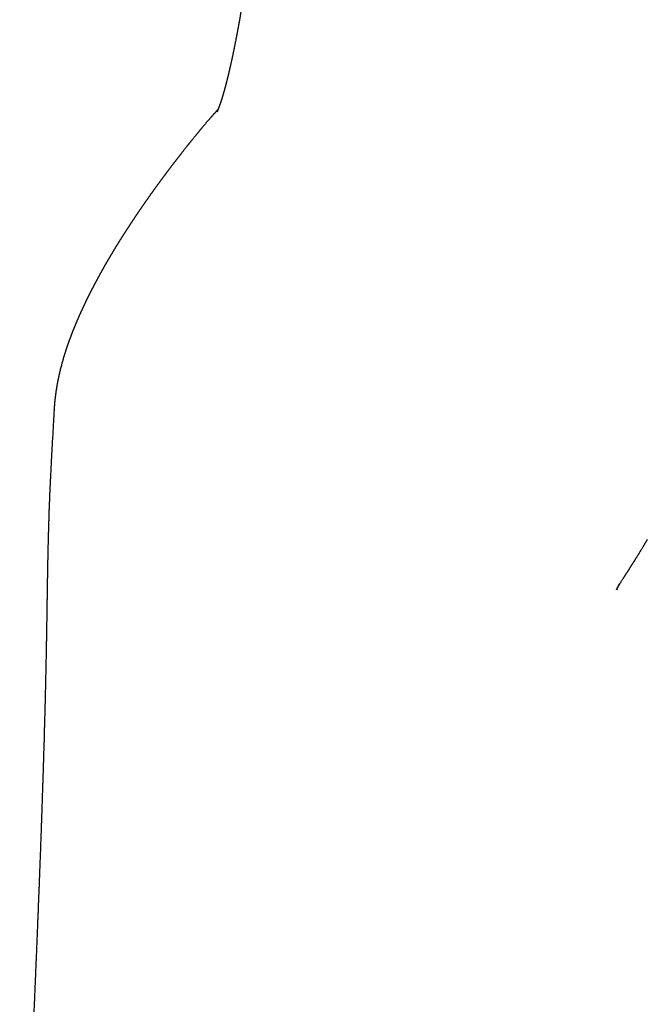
# Model space of a CAD drawing. Header units: millimetres. Extents: x 8 to 599, y 12 to 472.
# Tile 37 of 46: x 289 to 298, y 444 to 458. Entities that reach past the tile are written whole.
import ezdxf

# ---------------------------------------------------------------- set-up
doc = ezdxf.new("R2010")
doc.units = ezdxf.units.MM

msp = doc.modelspace()

# ---------------------------------------------------------------- linework, layer by layer
at = {"color": 7, "linetype": 'Continuous', "lineweight": 30}
for p, q in [((289.457, 452.145), (289.457, 452.146)), ((297.874, 450.307), (297.869, 450.299)), ((297.444, 449.609), (297.438, 449.596))]:
    msp.add_line(p, q, dxfattribs=at)
for points, knots in [([(292.754, 462.506), (292.747, 462.455), (292.734, 462.355), (292.714, 462.207), (292.695, 462.063), (292.677, 461.923), (292.659, 461.788), (292.642, 461.657), (292.625, 461.531), (292.609, 461.408), (292.594, 461.289), (292.579, 461.172), (292.564, 461.058), (292.55, 460.948), (292.536, 460.842), (292.523, 460.741), (292.51, 460.643), (292.498, 460.55), (292.487, 460.46), (292.476, 460.376), (292.465, 460.295), (292.456, 460.219), (292.446, 460.147), (292.438, 460.08), (292.429, 460.017), (292.422, 459.959), (292.415, 459.903), (292.408, 459.852), (292.402, 459.804), (292.396, 459.76), (292.39, 459.719), (292.385, 459.68), (292.38, 459.642), (292.375, 459.607), (292.371, 459.573), (292.367, 459.54), (292.362, 459.509), (292.359, 459.481), (292.355, 459.456), (292.352, 459.435), (292.35, 459.415), (292.347, 459.393), (292.344, 459.369), (292.34, 459.342), (292.336, 459.312), (292.331, 459.278), (292.326, 459.241), (292.321, 459.201), (292.315, 459.159), (292.309, 459.118), (292.303, 459.076), (292.297, 459.034), (292.292, 458.992), (292.286, 458.953), (292.28, 458.913), (292.275, 458.874), (292.269, 458.834), (292.264, 458.796), (292.259, 458.764), (292.255, 458.735), (292.251, 458.708), (292.247, 458.679), (292.241, 458.644), (292.235, 458.603), (292.229, 458.557), (292.221, 458.509), (292.214, 458.46), (292.206, 458.409), (292.198, 458.357), (292.192, 458.315), (292.187, 458.283), (292.184, 458.264), (292.181, 458.246), (292.179, 458.231), (292.177, 458.217), (292.175, 458.206), (292.173, 458.196), (292.172, 458.187), (292.17, 458.177), (292.168, 458.165), (292.166, 458.152), (292.164, 458.136), (292.161, 458.118), (292.158, 458.099), (292.155, 458.079), (292.151, 458.059), (292.148, 458.04), (292.145, 458.021), (292.142, 458.004), (292.14, 457.987), (292.137, 457.971), (292.134, 457.955), (292.132, 457.941), (292.13, 457.927), (292.128, 457.916), (292.126, 457.906), (292.125, 457.897), (292.123, 457.889), (292.122, 457.881), (292.12, 457.871), (292.119, 457.861), (292.116, 457.848), (292.114, 457.833), (292.111, 457.815), (292.108, 457.796), (292.104, 457.778), (292.101, 457.759), (292.098, 457.741), (292.095, 457.723), (292.092, 457.705), (292.089, 457.688), (292.086, 457.672), (292.084, 457.66), (292.082, 457.65), (292.08, 457.642), (292.079, 457.634), (292.077, 457.626), (292.075, 457.615), (292.073, 457.6), (292.07, 457.584), (292.067, 457.566), (292.063, 457.547), (292.059, 457.527), (292.055, 457.506), (292.051, 457.484), (292.047, 457.462), (292.043, 457.441), (292.039, 457.418), (292.034, 457.392), (292.028, 457.363), (292.023, 457.337), (292.018, 457.312), (292.014, 457.291), (292.01, 457.273), (292.007, 457.259), (292.004, 457.244), (292.001, 457.23), (291.998, 457.215), (291.995, 457.198), (291.991, 457.181), (291.987, 457.163), (291.983, 457.145), (291.98, 457.129), (291.977, 457.115), (291.974, 457.101), (291.971, 457.088), (291.968, 457.074), (291.965, 457.059), (291.961, 457.043), (291.958, 457.028), (291.954, 457.013), (291.951, 457), (291.948, 456.987), (291.946, 456.976), (291.943, 456.965), (291.941, 456.955), (291.939, 456.945), (291.936, 456.936), (291.934, 456.927), (291.932, 456.918), (291.93, 456.909), (291.928, 456.9), (291.926, 456.891), (291.924, 456.884), (291.922, 456.877), (291.921, 456.871), (291.919, 456.864), (291.917, 456.857), (291.916, 456.85), (291.914, 456.842), (291.912, 456.834), (291.91, 456.827), (291.908, 456.82), (291.907, 456.814), (291.905, 456.809), (291.904, 456.804), (291.903, 456.799), (291.901, 456.792), (291.899, 456.784), (291.897, 456.776), (291.895, 456.767), (291.892, 456.759), (291.89, 456.752), (291.889, 456.746), (291.888, 456.741), (291.886, 456.736), (291.885, 456.731), (291.883, 456.726), (291.882, 456.72), (291.88, 456.713), (291.878, 456.707), (291.877, 456.701), (291.875, 456.696), (291.874, 456.691), (291.873, 456.686), (291.871, 456.682), (291.87, 456.678), (291.869, 456.673), (291.867, 456.668), (291.866, 456.662), (291.864, 456.655), (291.862, 456.648), (291.86, 456.642), (291.859, 456.637), (291.857, 456.631), (291.856, 456.626), (291.854, 456.621), (291.852, 456.615), (291.85, 456.609), (291.848, 456.602), (291.847, 456.597), (291.845, 456.592), (291.844, 456.588), (291.843, 456.584), (291.842, 456.581), (291.841, 456.578), (291.84, 456.574), (291.839, 456.57), (291.837, 456.566), (291.836, 456.561), (291.835, 456.558), (291.834, 456.554), (291.832, 456.55), (291.831, 456.546), (291.83, 456.541), (291.828, 456.536), (291.826, 456.53), (291.824, 456.524), (291.822, 456.518), (291.82, 456.513), (291.819, 456.509), (291.818, 456.506), (291.817, 456.503), (291.816, 456.5), (291.815, 456.496), (291.813, 456.491), (291.811, 456.486), (291.809, 456.48), (291.807, 456.474), (291.805, 456.467), (291.802, 456.461), (291.8, 456.455), (291.798, 456.45), (291.797, 456.445), (291.795, 456.441), (291.794, 456.438), (291.793, 456.435), (291.792, 456.432), (291.79, 456.429), (291.789, 456.425), (291.787, 456.421), (291.785, 456.416), (291.784, 456.412), (291.782, 456.409), (291.781, 456.405), (291.779, 456.402), (291.778, 456.399), (291.777, 456.396), (291.776, 456.394), (291.775, 456.392), (291.774, 456.39), (291.773, 456.387), (291.772, 456.385), (291.772, 456.384), (291.771, 456.382), (291.77, 456.38), (291.769, 456.379), (291.769, 456.378), (291.768, 456.376), (291.768, 456.376), (291.768, 456.376), (291.768, 456.376)], [0, 0, 0, 0, 0.013738, 0.027122, 0.04015, 0.052824, 0.065143, 0.076897, 0.088308, 0.099376, 0.110102, 0.120693, 0.130926, 0.1408, 0.150314, 0.159467, 0.168261, 0.176696, 0.184754, 0.192455, 0.199799, 0.206787, 0.213419, 0.219585, 0.225409, 0.230889, 0.236026, 0.240915, 0.245447, 0.249625, 0.253563, 0.257326, 0.260916, 0.264332, 0.267737, 0.270949, 0.273969, 0.276798, 0.279442, 0.281265, 0.283278, 0.285482, 0.287881, 0.290596, 0.293679, 0.29713, 0.300949, 0.305136, 0.309643, 0.31406, 0.318297, 0.323059, 0.32757, 0.33183, 0.33584, 0.340592, 0.345053, 0.349246, 0.35317, 0.356103, 0.359204, 0.362538, 0.366106, 0.371459, 0.37701, 0.382759, 0.388739, 0.395015, 0.401573, 0.408427, 0.411172, 0.413707, 0.415984, 0.418003, 0.419797, 0.421322, 0.422577, 0.423644, 0.424933, 0.426504, 0.428357, 0.430492, 0.432907, 0.435605, 0.438416, 0.441181, 0.443898, 0.446568, 0.448975, 0.451343, 0.453671, 0.455959, 0.458169, 0.460156, 0.461833, 0.463295, 0.464543, 0.465653, 0.46691, 0.468341, 0.469945, 0.471723, 0.474204, 0.476959, 0.479908, 0.482851, 0.48578, 0.488695, 0.491596, 0.494482, 0.497355, 0.500106, 0.501993, 0.503631, 0.505019, 0.506161, 0.507275, 0.509428, 0.511886, 0.514648, 0.517713, 0.521078, 0.524737, 0.528457, 0.53244, 0.53665, 0.540606, 0.544154, 0.549892, 0.55541, 0.560687, 0.565704, 0.570571, 0.573603, 0.576627, 0.579644, 0.582661, 0.585903, 0.589474, 0.593372, 0.597599, 0.601559, 0.605236, 0.608589, 0.611633, 0.61477, 0.618168, 0.621827, 0.62574, 0.629668, 0.633375, 0.636862, 0.640134, 0.643163, 0.646011, 0.648684, 0.651421, 0.653747, 0.656193, 0.658761, 0.661449, 0.66407, 0.666443, 0.668618, 0.670593, 0.672483, 0.674285, 0.676284, 0.678481, 0.680876, 0.68339, 0.685732, 0.687758, 0.689609, 0.691284, 0.692793, 0.694374, 0.696647, 0.699205, 0.702051, 0.705059, 0.707815, 0.710284, 0.712467, 0.714031, 0.715659, 0.717475, 0.719479, 0.72167, 0.724004, 0.726392, 0.728603, 0.730632, 0.732517, 0.734214, 0.735764, 0.737448, 0.739321, 0.741383, 0.743633, 0.746479, 0.749244, 0.751807, 0.754169, 0.756329, 0.758439, 0.76076, 0.763426, 0.76643, 0.769374, 0.772014, 0.774149, 0.776033, 0.777664, 0.779237, 0.780919, 0.782711, 0.784613, 0.786832, 0.789056, 0.791055, 0.792824, 0.794374, 0.796791, 0.799552, 0.802656, 0.806015, 0.809502, 0.813116, 0.81573, 0.818148, 0.820338, 0.822301, 0.824237, 0.826284, 0.829724, 0.833437, 0.837384, 0.84184, 0.846529, 0.851396, 0.856219, 0.860977, 0.864786, 0.868284, 0.87147, 0.874342, 0.877034, 0.879783, 0.884227, 0.888846, 0.893729, 0.898705, 0.903713, 0.908703, 0.913485, 0.918014, 0.922363, 0.926673, 0.930986, 0.935507, 0.940362, 0.945459, 0.950794, 0.956287, 0.961742, 0.967151, 0.972517, 0.985765, 0.998812, 1, 1, 1, 1]), ([(291.783, 456.409), (291.782, 456.409), (291.781, 456.408), (291.779, 456.405), (291.776, 456.403), (291.774, 456.4), (291.771, 456.397), (291.768, 456.394), (291.765, 456.391), (291.762, 456.387), (291.758, 456.383), (291.754, 456.379), (291.749, 456.374), (291.745, 456.368), (291.739, 456.362), (291.734, 456.356), (291.728, 456.351), (291.723, 456.345), (291.718, 456.34), (291.714, 456.335), (291.71, 456.331), (291.707, 456.327), (291.704, 456.324), (291.701, 456.321), (291.697, 456.316), (291.692, 456.311), (291.685, 456.303), (291.679, 456.296), (291.671, 456.287), (291.664, 456.279), (291.656, 456.269), (291.647, 456.26), (291.639, 456.25), (291.63, 456.24), (291.621, 456.229), (291.612, 456.219), (291.603, 456.208), (291.594, 456.197), (291.584, 456.186), (291.576, 456.176), (291.567, 456.166), (291.56, 456.157), (291.554, 456.15), (291.549, 456.143), (291.544, 456.137), (291.538, 456.13), (291.533, 456.123), (291.527, 456.117), (291.521, 456.109), (291.515, 456.102), (291.509, 456.094), (291.502, 456.086), (291.494, 456.076), (291.486, 456.067), (291.478, 456.057), (291.47, 456.047), (291.461, 456.036), (291.451, 456.024), (291.44, 456.01), (291.429, 455.997), (291.42, 455.985), (291.412, 455.975), (291.406, 455.967), (291.399, 455.96), (291.393, 455.952), (291.388, 455.946), (291.383, 455.94), (291.379, 455.934), (291.375, 455.929), (291.371, 455.924), (291.367, 455.919), (291.363, 455.915), (291.359, 455.909), (291.353, 455.903), (291.348, 455.896), (291.342, 455.888), (291.335, 455.879), (291.326, 455.869), (291.317, 455.857), (291.308, 455.846), (291.299, 455.835), (291.292, 455.825), (291.285, 455.816), (291.278, 455.808), (291.272, 455.799), (291.265, 455.791), (291.258, 455.782), (291.251, 455.772), (291.243, 455.763), (291.236, 455.754), (291.229, 455.744), (291.221, 455.735), (291.214, 455.725), (291.206, 455.716), (291.2, 455.707), (291.194, 455.699), (291.188, 455.692), (291.183, 455.685), (291.178, 455.679), (291.173, 455.672), (291.168, 455.666), (291.164, 455.661), (291.16, 455.655), (291.155, 455.649), (291.15, 455.643), (291.145, 455.637), (291.14, 455.629), (291.134, 455.622), (291.128, 455.614), (291.122, 455.606), (291.117, 455.599), (291.112, 455.593), (291.107, 455.586), (291.101, 455.579), (291.096, 455.571), (291.09, 455.564), (291.084, 455.556), (291.078, 455.548), (291.072, 455.54), (291.066, 455.532), (291.06, 455.524), (291.054, 455.516), (291.049, 455.51), (291.045, 455.504), (291.041, 455.499), (291.038, 455.494), (291.034, 455.489), (291.031, 455.485), (291.027, 455.48), (291.024, 455.475), (291.02, 455.47), (291.015, 455.464), (291.011, 455.458), (291.006, 455.451), (291.001, 455.445), (290.996, 455.437), (290.99, 455.43), (290.984, 455.422), (290.978, 455.414), (290.973, 455.406), (290.967, 455.399), (290.962, 455.392), (290.957, 455.386), (290.953, 455.379), (290.948, 455.373), (290.944, 455.367), (290.94, 455.362), (290.936, 455.356), (290.932, 455.351), (290.928, 455.346), (290.925, 455.341), (290.922, 455.337), (290.918, 455.333), (290.915, 455.328), (290.913, 455.324), (290.909, 455.32), (290.906, 455.315), (290.902, 455.31), (290.897, 455.304), (290.893, 455.298), (290.889, 455.292), (290.885, 455.287), (290.881, 455.281), (290.876, 455.275), (290.871, 455.268), (290.866, 455.26), (290.861, 455.253), (290.856, 455.246), (290.851, 455.24), (290.847, 455.234), (290.844, 455.229), (290.84, 455.225), (290.837, 455.22), (290.833, 455.214), (290.829, 455.209), (290.825, 455.203), (290.819, 455.195), (290.813, 455.186), (290.807, 455.177), (290.801, 455.169), (290.796, 455.161), (290.791, 455.154), (290.786, 455.147), (290.781, 455.14), (290.776, 455.133), (290.771, 455.126), (290.766, 455.12), (290.762, 455.114), (290.758, 455.108), (290.754, 455.102), (290.75, 455.096), (290.747, 455.091), (290.743, 455.087), (290.74, 455.082), (290.738, 455.078), (290.735, 455.075), (290.733, 455.071), (290.73, 455.068), (290.728, 455.064), (290.725, 455.061), (290.723, 455.057), (290.72, 455.053), (290.717, 455.048), (290.714, 455.043), (290.71, 455.038), (290.706, 455.033), (290.702, 455.027), (290.698, 455.021), (290.694, 455.014), (290.689, 455.008), (290.684, 455), (290.679, 454.992), (290.673, 454.984), (290.668, 454.977), (290.662, 454.969), (290.657, 454.96), (290.651, 454.952), (290.646, 454.944), (290.641, 454.937), (290.636, 454.929), (290.632, 454.923), (290.628, 454.918), (290.625, 454.913), (290.622, 454.909), (290.619, 454.904), (290.616, 454.899), (290.612, 454.894), (290.608, 454.888), (290.604, 454.882), (290.6, 454.876), (290.595, 454.869), (290.591, 454.863), (290.587, 454.856), (290.582, 454.849), (290.578, 454.843), (290.573, 454.836), (290.568, 454.829), (290.564, 454.822), (290.56, 454.816), (290.556, 454.809), (290.551, 454.803), (290.548, 454.797), (290.544, 454.792), (290.541, 454.788), (290.539, 454.784), (290.536, 454.78), (290.534, 454.776), (290.531, 454.772), (290.528, 454.767), (290.524, 454.762), (290.521, 454.756), (290.517, 454.75), (290.513, 454.745), (290.509, 454.739), (290.506, 454.734), (290.502, 454.728), (290.498, 454.722), (290.494, 454.716), (290.49, 454.71), (290.486, 454.703), (290.481, 454.696), (290.476, 454.688), (290.472, 454.681), (290.467, 454.674), (290.463, 454.668), (290.459, 454.662), (290.456, 454.656), (290.453, 454.651), (290.45, 454.648), (290.448, 454.644), (290.446, 454.641), (290.444, 454.637), (290.441, 454.633), (290.438, 454.628), (290.434, 454.622), (290.43, 454.616), (290.426, 454.61), (290.422, 454.604), (290.419, 454.598), (290.415, 454.592), (290.411, 454.586), (290.407, 454.58), (290.404, 454.574), (290.4, 454.568), (290.396, 454.562), (290.392, 454.556), (290.388, 454.55), (290.385, 454.545), (290.382, 454.54), (290.379, 454.535), (290.377, 454.531), (290.374, 454.528), (290.372, 454.524), (290.37, 454.521), (290.368, 454.517), (290.364, 454.511), (290.36, 454.504), (290.355, 454.496), (290.35, 454.487), (290.345, 454.48), (290.341, 454.474), (290.338, 454.469), (290.335, 454.464), (290.332, 454.459), (290.328, 454.453), (290.325, 454.447), (290.321, 454.441), (290.317, 454.435), (290.313, 454.428), (290.309, 454.421), (290.305, 454.414), (290.3, 454.407), (290.296, 454.4), (290.292, 454.394), (290.288, 454.386), (290.284, 454.379), (290.279, 454.372), (290.274, 454.364), (290.27, 454.356), (290.265, 454.349), (290.261, 454.342), (290.257, 454.335), (290.254, 454.329), (290.25, 454.324), (290.248, 454.319), (290.245, 454.314), (290.242, 454.31), (290.24, 454.306), (290.237, 454.3), (290.232, 454.293), (290.228, 454.285), (290.224, 454.279), (290.221, 454.273), (290.217, 454.267), (290.214, 454.262), (290.211, 454.256), (290.208, 454.251), (290.204, 454.245), (290.201, 454.24), (290.198, 454.234), (290.194, 454.228), (290.19, 454.221), (290.187, 454.214), (290.183, 454.208), (290.179, 454.201), (290.175, 454.195), (290.172, 454.189), (290.169, 454.183), (290.165, 454.177), (290.162, 454.171), (290.158, 454.164), (290.154, 454.158), (290.151, 454.152), (290.148, 454.146), (290.144, 454.14), (290.141, 454.134), (290.137, 454.127), (290.133, 454.12), (290.13, 454.114), (290.127, 454.108), (290.123, 454.103), (290.121, 454.098), (290.118, 454.092), (290.115, 454.088), (290.112, 454.083), (290.11, 454.079), (290.108, 454.075), (290.106, 454.071), (290.104, 454.068), (290.102, 454.064), (290.1, 454.06), (290.098, 454.056), (290.095, 454.052), (290.093, 454.047), (290.09, 454.042), (290.087, 454.036), (290.083, 454.03), (290.08, 454.024), (290.077, 454.018), (290.073, 454.011), (290.07, 454.006), (290.067, 454), (290.064, 453.995), (290.062, 453.99), (290.059, 453.986), (290.057, 453.981), (290.055, 453.977), (290.053, 453.973), (290.05, 453.969), (290.047, 453.963), (290.044, 453.957), (290.041, 453.951), (290.038, 453.945), (290.035, 453.94), (290.032, 453.934), (290.029, 453.928), (290.026, 453.923), (290.023, 453.917), (290.021, 453.912), (290.018, 453.908), (290.016, 453.903), (290.014, 453.899), (290.012, 453.896), (290.01, 453.893), (290.009, 453.89), (290.008, 453.888), (290.006, 453.885), (290.005, 453.883), (290.004, 453.88), (290.002, 453.876), (290, 453.872), (289.997, 453.868), (289.995, 453.863), (289.992, 453.858), (289.99, 453.853), (289.987, 453.848), (289.985, 453.844), (289.983, 453.839), (289.98, 453.834), (289.977, 453.828), (289.973, 453.82), (289.97, 453.814), (289.967, 453.807), (289.964, 453.802), (289.961, 453.797), (289.959, 453.793), (289.957, 453.789), (289.955, 453.784), (289.952, 453.779), (289.95, 453.774), (289.947, 453.769), (289.944, 453.763), (289.941, 453.757), (289.938, 453.751), (289.935, 453.745), (289.932, 453.738), (289.928, 453.731), (289.925, 453.723), (289.921, 453.716), (289.918, 453.709), (289.914, 453.701), (289.91, 453.694), (289.906, 453.686), (289.903, 453.679), (289.901, 453.673), (289.899, 453.669), (289.896, 453.665), (289.894, 453.66), (289.892, 453.655), (289.889, 453.65), (289.887, 453.645), (289.885, 453.64), (289.882, 453.635), (289.879, 453.628), (289.876, 453.621), (289.872, 453.614), (289.869, 453.606), (289.866, 453.6), (289.863, 453.594), (289.861, 453.589), (289.858, 453.583), (289.855, 453.577), (289.852, 453.57), (289.849, 453.563), (289.846, 453.556), (289.843, 453.55), (289.84, 453.544), (289.838, 453.539), (289.836, 453.535), (289.834, 453.53), (289.832, 453.526), (289.83, 453.522), (289.828, 453.517), (289.826, 453.513), (289.825, 453.51), (289.823, 453.506), (289.822, 453.503), (289.82, 453.5), (289.819, 453.496), (289.817, 453.492), (289.815, 453.488), (289.813, 453.483), (289.811, 453.478), (289.808, 453.472), (289.805, 453.466), (289.803, 453.46), (289.8, 453.454), (289.798, 453.448), (289.795, 453.443), (289.793, 453.437), (289.79, 453.432), (289.788, 453.425), (289.785, 453.418), (289.782, 453.413), (289.781, 453.409), (289.779, 453.406), (289.778, 453.403), (289.777, 453.4), (289.776, 453.397), (289.774, 453.393), (289.772, 453.388), (289.77, 453.383), (289.768, 453.378), (289.765, 453.373), (289.763, 453.368), (289.761, 453.363), (289.759, 453.357), (289.757, 453.352), (289.754, 453.347), (289.752, 453.342), (289.751, 453.337), (289.749, 453.333), (289.747, 453.329), (289.746, 453.326), (289.744, 453.321), (289.742, 453.315), (289.739, 453.308), (289.736, 453.3), (289.732, 453.293), (289.729, 453.285), (289.726, 453.277), (289.723, 453.268), (289.719, 453.259), (289.716, 453.251), (289.713, 453.244), (289.711, 453.238), (289.709, 453.232), (289.707, 453.227), (289.705, 453.222), (289.703, 453.217), (289.701, 453.213), (289.7, 453.209), (289.698, 453.204), (289.696, 453.2), (289.695, 453.196), (289.693, 453.191), (289.691, 453.187), (289.689, 453.182), (289.688, 453.177), (289.686, 453.171), (289.684, 453.166), (289.682, 453.16), (289.679, 453.155), (289.677, 453.149), (289.675, 453.143), (289.672, 453.135), (289.67, 453.128), (289.667, 453.119), (289.664, 453.111), (289.661, 453.104), (289.659, 453.098), (289.657, 453.091), (289.655, 453.085), (289.652, 453.079), (289.65, 453.073), (289.648, 453.066), (289.645, 453.059), (289.643, 453.052), (289.64, 453.044), (289.638, 453.037), (289.635, 453.029), (289.633, 453.021), (289.63, 453.013), (289.627, 453.003), (289.623, 452.991), (289.619, 452.979), (289.615, 452.966), (289.611, 452.954), (289.607, 452.942), (289.604, 452.931), (289.6, 452.92), (289.597, 452.909), (289.594, 452.899), (289.591, 452.889), (289.588, 452.879), (289.585, 452.869), (289.582, 452.858), (289.579, 452.847), (289.576, 452.835), (289.569, 452.813), (289.559, 452.775), (289.549, 452.736), (289.542, 452.708), (289.54, 452.697), (289.537, 452.686), (289.535, 452.677), (289.533, 452.668), (289.531, 452.661), (289.53, 452.654), (289.528, 452.647), (289.526, 452.639), (289.525, 452.631), (289.523, 452.621), (289.52, 452.611), (289.518, 452.6), (289.515, 452.587), (289.512, 452.573), (289.509, 452.557), (289.506, 452.542), (289.504, 452.528), (289.501, 452.513), (289.498, 452.498), (289.496, 452.484), (289.493, 452.47), (289.491, 452.458), (289.49, 452.447), (289.488, 452.436), (289.486, 452.423), (289.484, 452.412), (289.483, 452.403), (289.482, 452.394), (289.48, 452.385), (289.479, 452.376), (289.478, 452.368), (289.477, 452.361), (289.476, 452.354), (289.475, 452.348), (289.475, 452.342), (289.474, 452.336), (289.473, 452.33), (289.472, 452.324), (289.472, 452.318), (289.471, 452.313), (289.47, 452.307), (289.47, 452.301), (289.469, 452.296), (289.468, 452.289), (289.468, 452.283), (289.467, 452.276), (289.466, 452.268), (289.465, 452.26), (289.465, 452.252), (289.464, 452.243), (289.463, 452.234), (289.462, 452.225), (289.462, 452.217), (289.461, 452.21), (289.461, 452.205), (289.46, 452.201), (289.46, 452.196), (289.46, 452.191), (289.459, 452.186), (289.459, 452.179), (289.458, 452.172), (289.458, 452.164), (289.457, 452.155), (289.457, 452.149), (289.457, 452.146)], [0, 0, 0, 0, 0.000495, 0.001438, 0.002381, 0.0033239, 0.0042668, 0.0052097, 0.0061708, 0.0072094, 0.00833, 0.0095105, 0.0107701, 0.0121089, 0.0135269, 0.015, 0.0163927, 0.0177014, 0.0189261, 0.0200667, 0.0209039, 0.0216892, 0.0224226, 0.0231041, 0.0237494, 0.0252258, 0.0267603, 0.0283528, 0.0299979, 0.031878, 0.033758, 0.0356548, 0.0376264, 0.0396779, 0.0418057, 0.04392, 0.0459812, 0.0484974, 0.0509372, 0.0533426, 0.0557202, 0.0580701, 0.059728, 0.0614011, 0.0631426, 0.064954, 0.066835, 0.0687502, 0.0707327, 0.0727823, 0.0748992, 0.077507, 0.0802102, 0.0830086, 0.0858494, 0.0886462, 0.0913976, 0.0954402, 0.0993811, 0.1032202, 0.1069575, 0.1092545, 0.1115075, 0.1136722, 0.1157361, 0.117699, 0.1192419, 0.1207161, 0.1221217, 0.1234587, 0.1247271, 0.1259698, 0.1272611, 0.1291178, 0.1310686, 0.1331136, 0.1352527, 0.1384447, 0.1416232, 0.144756, 0.147843, 0.1508841, 0.1530565, 0.1553151, 0.1576651, 0.1601065, 0.1626392, 0.1652633, 0.1679788, 0.1705483, 0.1731946, 0.1759176, 0.1786453, 0.1812677, 0.1837839, 0.1858515, 0.1878414, 0.1897535, 0.1915879, 0.1933444, 0.194994, 0.1965685, 0.1980679, 0.1994935, 0.2012196, 0.203052, 0.2049907, 0.2070358, 0.2091871, 0.2114448, 0.2132079, 0.2150307, 0.2169133, 0.2188558, 0.2208581, 0.2229167, 0.2249499, 0.2269234, 0.2293195, 0.2316211, 0.2338281, 0.2359407, 0.2379587, 0.2394214, 0.2408302, 0.2421849, 0.2434856, 0.2447323, 0.2459322, 0.247398, 0.2489514, 0.2505923, 0.2523206, 0.2541745, 0.2561195, 0.2581557, 0.2602829, 0.2625013, 0.2648108, 0.2672114, 0.2691572, 0.2711196, 0.2730148, 0.2748401, 0.2765953, 0.2782511, 0.2798394, 0.2813602, 0.2828135, 0.2842269, 0.28557, 0.2868428, 0.2880454, 0.2891776, 0.2902413, 0.2913199, 0.2927511, 0.2942775, 0.295899, 0.2976158, 0.2990315, 0.3005059, 0.3020317, 0.3035378, 0.3056244, 0.3076346, 0.3095684, 0.3114259, 0.3132069, 0.3144323, 0.3156424, 0.3169074, 0.3182321, 0.3196163, 0.3210602, 0.3225636, 0.3247281, 0.3270053, 0.3293951, 0.3318977, 0.3337116, 0.3355805, 0.3375043, 0.3394626, 0.3413529, 0.3431611, 0.3448873, 0.3465314, 0.3481658, 0.3497101, 0.3511644, 0.3525286, 0.3538027, 0.3549868, 0.3560809, 0.3570848, 0.3579988, 0.3588897, 0.3598642, 0.3609236, 0.3620002, 0.3631524, 0.3643801, 0.3656833, 0.3670619, 0.3686067, 0.3702363, 0.3719509, 0.3737505, 0.3756349, 0.3776032, 0.3799181, 0.3821606, 0.3843309, 0.3864289, 0.3888324, 0.3911334, 0.393332, 0.3954283, 0.3974221, 0.3993135, 0.4005991, 0.4018326, 0.403052, 0.4043185, 0.405633, 0.4069956, 0.4086631, 0.4103974, 0.4121983, 0.4140659, 0.4157898, 0.4175669, 0.4193971, 0.4212805, 0.4232082, 0.4250821, 0.4268747, 0.4285861, 0.4304064, 0.4321248, 0.4337413, 0.4352559, 0.4363745, 0.4374301, 0.4384229, 0.4393665, 0.4405619, 0.4418627, 0.4432688, 0.4447804, 0.4463972, 0.4481195, 0.4495313, 0.4510069, 0.4525462, 0.4541492, 0.4558158, 0.4575132, 0.459157, 0.4613226, 0.4633787, 0.4653253, 0.4671625, 0.4688902, 0.4705084, 0.4720171, 0.4734164, 0.4742412, 0.4750907, 0.4760024, 0.4769764, 0.4780126, 0.4794214, 0.480931, 0.4825415, 0.4842527, 0.4860647, 0.4875592, 0.4891159, 0.4907168, 0.4922681, 0.4937565, 0.4955637, 0.4972684, 0.4988707, 0.5003705, 0.501768, 0.5030631, 0.5042557, 0.5053437, 0.5063297, 0.5072137, 0.5080317, 0.5088662, 0.510563, 0.5123362, 0.5145468, 0.5168657, 0.5192928, 0.5205469, 0.5218281, 0.5231364, 0.5245034, 0.5259731, 0.5275459, 0.5291231, 0.5307919, 0.5325523, 0.5344042, 0.5363477, 0.5380193, 0.5397532, 0.5415493, 0.5434077, 0.5453284, 0.5473106, 0.549269, 0.5513281, 0.5532876, 0.5551475, 0.5569078, 0.5585685, 0.5598762, 0.5611149, 0.5622843, 0.5633846, 0.5644157, 0.5654069, 0.5677226, 0.5700089, 0.5714779, 0.5729345, 0.5743788, 0.5758108, 0.5772304, 0.5786383, 0.5800989, 0.5815218, 0.583025, 0.5846084, 0.5862721, 0.5880161, 0.5898404, 0.5914608, 0.5930555, 0.5945915, 0.5960687, 0.5974872, 0.599256, 0.600924, 0.6024913, 0.6038909, 0.6053762, 0.6069473, 0.608604, 0.6103464, 0.6121746, 0.6136019, 0.6150509, 0.6164473, 0.6177867, 0.6190693, 0.620295, 0.6214637, 0.6225755, 0.6235254, 0.6244294, 0.6252882, 0.6261723, 0.6271285, 0.6281567, 0.6292569, 0.6304997, 0.6318232, 0.6332274, 0.6347122, 0.6362777, 0.6379232, 0.6394585, 0.6409128, 0.6422862, 0.6435788, 0.6447904, 0.6459211, 0.646971, 0.6479459, 0.6489398, 0.6499847, 0.65143, 0.6529628, 0.6545829, 0.6558789, 0.6572259, 0.6586239, 0.6600728, 0.6615215, 0.6628554, 0.6640994, 0.6652535, 0.6663178, 0.6672921, 0.6681766, 0.6689711, 0.6696758, 0.67018, 0.6707253, 0.6713261, 0.6719825, 0.6729155, 0.6739418, 0.6750612, 0.6762738, 0.6775795, 0.6786709, 0.6798175, 0.6809595, 0.68207, 0.6831491, 0.6849978, 0.6867462, 0.6883942, 0.689942, 0.6913894, 0.6923632, 0.6933556, 0.6944044, 0.6955097, 0.6966713, 0.6978894, 0.6991639, 0.7006311, 0.7021504, 0.7036373, 0.7050793, 0.7064763, 0.7084477, 0.710322, 0.7120995, 0.7137799, 0.7153843, 0.7174028, 0.719328, 0.7211598, 0.7222141, 0.7232354, 0.7243058, 0.7254822, 0.7267644, 0.7278461, 0.7289932, 0.7302057, 0.7314822, 0.7327538, 0.7346849, 0.7365031, 0.7382083, 0.7398007, 0.7410178, 0.7423108, 0.7436834, 0.7451356, 0.7466674, 0.7482789, 0.7499699, 0.7517406, 0.7528935, 0.7540256, 0.7551074, 0.7561389, 0.75712, 0.7581924, 0.7591974, 0.760135, 0.7610053, 0.7618082, 0.7625436, 0.7632359, 0.7640692, 0.7649919, 0.766004, 0.7671054, 0.7682963, 0.7697294, 0.7711731, 0.7725673, 0.773912, 0.7752073, 0.7764531, 0.7776494, 0.7787964, 0.7804297, 0.7819738, 0.7834288, 0.7840838, 0.7847189, 0.7853343, 0.7859487, 0.7866242, 0.7875614, 0.7886017, 0.7897449, 0.7909913, 0.7920429, 0.7931581, 0.7943369, 0.7955491, 0.7967375, 0.7978572, 0.7989082, 0.7998905, 0.8008041, 0.801649, 0.8024252, 0.8031432, 0.8046754, 0.8062753, 0.8079428, 0.8094902, 0.8111206, 0.8128451, 0.8146636, 0.8165761, 0.8185826, 0.8199208, 0.8211836, 0.8223712, 0.8234835, 0.8245206, 0.8254658, 0.8263486, 0.8272267, 0.8281093, 0.8290146, 0.8299245, 0.8308392, 0.8317585, 0.8327256, 0.833787, 0.8349427, 0.8359755, 0.8370735, 0.8382368, 0.8394653, 0.8407248, 0.8419418, 0.843763, 0.8454729, 0.8470715, 0.8484048, 0.8496859, 0.8509417, 0.8521723, 0.8533777, 0.8545578, 0.8559472, 0.8573336, 0.8587201, 0.8601066, 0.8615254, 0.8629972, 0.8645472, 0.8661753, 0.8678799, 0.8702514, 0.872613, 0.8749647, 0.8772851, 0.8795139, 0.8816475, 0.8835735, 0.885448, 0.8872847, 0.8890837, 0.8908651, 0.8927129, 0.8946363, 0.8966176, 0.8986027, 0.9005878, 0.9083869, 0.9183136, 0.92023, 0.9220736, 0.9238442, 0.9255786, 0.9267357, 0.9278933, 0.9290515, 0.9302102, 0.9314005, 0.9326623, 0.9342416, 0.9359207, 0.9376637, 0.93941, 0.9419333, 0.9443649, 0.9466762, 0.9488976, 0.9511141, 0.9533306, 0.9555472, 0.9577639, 0.9593267, 0.9609337, 0.9626005, 0.964327, 0.9661108, 0.9673036, 0.9685152, 0.9697458, 0.9709735, 0.9721121, 0.9731525, 0.9740541, 0.9748692, 0.9756558, 0.9764356, 0.9772086, 0.977975, 0.9787347, 0.9794899, 0.9801895, 0.980917, 0.9816724, 0.9824558, 0.9832707, 0.984149, 0.9850983, 0.9861186, 0.9872099, 0.98836, 0.9894748, 0.9905342, 0.9915385, 0.9924875, 0.9929532, 0.9934381, 0.9939802, 0.9945795, 0.9952361, 0.9959499, 0.9968647, 0.997859, 0.9989329, 1, 1, 1, 1]), ([(289.457, 452.146), (289.454, 452.089), (289.446, 451.952), (289.436, 451.774), (289.429, 451.652), (289.427, 451.611)], [0, 0, 0, 0, 0.319083, 0.767896, 1, 1, 1, 1]), ([(289.427, 451.611), (289.427, 451.6), (289.424, 451.559), (289.42, 451.489), (289.416, 451.403), (289.412, 451.325), (289.408, 451.254), (289.405, 451.19), (289.402, 451.134), (289.4, 451.084), (289.397, 451.038), (289.396, 450.999), (289.394, 450.967), (289.393, 450.943), (289.393, 450.929), (289.392, 450.915), (289.392, 450.901), (289.391, 450.888), (289.39, 450.873), (289.39, 450.856), (289.389, 450.837), (289.388, 450.814), (289.387, 450.79), (289.386, 450.764), (289.385, 450.738), (289.384, 450.712), (289.384, 450.688), (289.383, 450.666), (289.382, 450.647), (289.382, 450.631), (289.381, 450.616), (289.381, 450.604), (289.381, 450.598), (289.381, 450.595)], [0, 0, 0, 0, 0.0179121, 0.0693076, 0.1171534, 0.1615004, 0.2024004, 0.2392682, 0.2729227, 0.3034338, 0.3308895, 0.3585264, 0.382608, 0.4006956, 0.4167952, 0.4313636, 0.4445073, 0.4562824, 0.4667776, 0.4783872, 0.4956891, 0.5171149, 0.5416393, 0.5674822, 0.604086, 0.6433045, 0.6852772, 0.7301171, 0.7779154, 0.8287469, 0.8826725, 0.9397429, 1, 1, 1, 1]), ([(289.427, 451.61), (289.427, 451.61), (289.427, 451.611), (289.427, 451.611), (289.427, 451.611)], [0, 0, 0, 0, 0.8041521, 1, 1, 1, 1]), ([(289.381, 450.623), (289.381, 450.623), (289.381, 450.614), (289.381, 450.594), (289.38, 450.565), (289.379, 450.536), (289.378, 450.508), (289.377, 450.481), (289.376, 450.454), (289.376, 450.429), (289.375, 450.405), (289.374, 450.382), (289.374, 450.362), (289.373, 450.346), (289.373, 450.333), (289.373, 450.32), (289.372, 450.303), (289.372, 450.283), (289.371, 450.26), (289.371, 450.239), (289.37, 450.219), (289.37, 450.195), (289.369, 450.171), (289.369, 450.145), (289.368, 450.118), (289.367, 450.089), (289.367, 450.061), (289.366, 450.035), (289.366, 450.01), (289.365, 449.978), (289.365, 449.942), (289.364, 449.902), (289.363, 449.871), (289.363, 449.845), (289.363, 449.822), (289.362, 449.799), (289.362, 449.776), (289.361, 449.753), (289.361, 449.731), (289.361, 449.709), (289.36, 449.689), (289.36, 449.671), (289.36, 449.655), (289.36, 449.644), (289.359, 449.632), (289.359, 449.619), (289.359, 449.604), (289.359, 449.588), (289.358, 449.57), (289.358, 449.552), (289.358, 449.534), (289.357, 449.516), (289.357, 449.496), (289.357, 449.472), (289.356, 449.447), (289.356, 449.407), (289.355, 449.356), (289.354, 449.297), (289.353, 449.244), (289.352, 449.196), (289.352, 449.151), (289.351, 449.107), (289.35, 449.065), (289.35, 449.024), (289.349, 448.984), (289.348, 448.946), (289.348, 448.913), (289.347, 448.884), (289.347, 448.858), (289.346, 448.831), (289.346, 448.803), (289.345, 448.773), (289.345, 448.743), (289.344, 448.702), (289.343, 448.65), (289.342, 448.586), (289.34, 448.519), (289.339, 448.45), (289.337, 448.378), (289.336, 448.302), (289.334, 448.237), (289.333, 448.185), (289.332, 448.15), (289.331, 448.118), (289.331, 448.09), (289.33, 448.067), (289.33, 448.048), (289.329, 448.033), (289.329, 448.02), (289.329, 448.002), (289.328, 447.982), (289.327, 447.958), (289.327, 447.931), (289.326, 447.902), (289.325, 447.871), (289.324, 447.84), (289.324, 447.809), (289.322, 447.767), (289.321, 447.713), (289.319, 447.647), (289.317, 447.583), (289.316, 447.516), (289.314, 447.446), (289.312, 447.374), (289.309, 447.303), (289.307, 447.234), (289.305, 447.167), (289.303, 447.09), (289.3, 447.003), (289.297, 446.907), (289.294, 446.815), (289.291, 446.726), (289.288, 446.639), (289.286, 446.569), (289.284, 446.516), (289.283, 446.482), (289.282, 446.451), (289.281, 446.422), (289.28, 446.395), (289.279, 446.36), (289.277, 446.314), (289.275, 446.255), (289.273, 446.188), (289.27, 446.114), (289.267, 446.032), (289.264, 445.939), (289.26, 445.834), (289.256, 445.716), (289.251, 445.589), (289.247, 445.485), (289.244, 445.405), (289.242, 445.353), (289.24, 445.304), (289.238, 445.26), (289.237, 445.221), (289.235, 445.187), (289.234, 445.16), (289.233, 445.137), (289.233, 445.119), (289.232, 445.105), (289.232, 445.091), (289.231, 445.072), (289.23, 445.048), (289.229, 445.019), (289.227, 444.987), (289.226, 444.952), (289.225, 444.917), (289.223, 444.882), (289.221, 444.834), (289.219, 444.772), (289.216, 444.696), (289.213, 444.619), (289.209, 444.543), (289.206, 444.464), (289.203, 444.384), (289.199, 444.298), (289.195, 444.207), (289.191, 444.108), (289.187, 444.001), (289.182, 443.888), (289.177, 443.768), (289.171, 443.64), (289.165, 443.506), (289.159, 443.366), (289.153, 443.237), (289.148, 443.123), (289.144, 443.029), (289.14, 442.941), (289.137, 442.859), (289.133, 442.784), (289.13, 442.715), (289.127, 442.653), (289.125, 442.598), (289.122, 442.548), (289.121, 442.508), (289.119, 442.477), (289.118, 442.454), (289.117, 442.435), (289.116, 442.421), (289.116, 442.411), (289.116, 442.404), (289.115, 442.398), (289.115, 442.391), (289.115, 442.38), (289.114, 442.364), (289.113, 442.339), (289.111, 442.309), (289.11, 442.271), (289.107, 442.226), (289.105, 442.174), (289.102, 442.114), (289.099, 442.048), (289.096, 441.974), (289.092, 441.893), (289.088, 441.803), (289.083, 441.707), (289.078, 441.605), (289.073, 441.496), (289.067, 441.374), (289.06, 441.238), (289.053, 441.088), (289.045, 440.932), (289.037, 440.767), (289.029, 440.595), (289.02, 440.415), (289.01, 440.229), (289, 440.037), (288.99, 439.84), (288.98, 439.635), (288.973, 439.496), (288.969, 439.425)], [0, 0, 0, 0, 0.000013, 0.006611, 0.012725, 0.018355, 0.023505, 0.028177, 0.032377, 0.03611, 0.039071, 0.041676, 0.044023, 0.046159, 0.048151, 0.050134, 0.052114, 0.056229, 0.060333, 0.064426, 0.068597, 0.073193, 0.078252, 0.082958, 0.088007, 0.093349, 0.098482, 0.103457, 0.108471, 0.113527, 0.122902, 0.13242, 0.142072, 0.147902, 0.153217, 0.15802, 0.162318, 0.166119, 0.169435, 0.171964, 0.174148, 0.176014, 0.176877, 0.178022, 0.179486, 0.181278, 0.183402, 0.186022, 0.189022, 0.192351, 0.195557, 0.198536, 0.201289, 0.205278, 0.209216, 0.213133, 0.223524, 0.233763, 0.242093, 0.250319, 0.258437, 0.266253, 0.273656, 0.280525, 0.286998, 0.293076, 0.29876, 0.302059, 0.305801, 0.309706, 0.313701, 0.317786, 0.321962, 0.326228, 0.334289, 0.342696, 0.35146, 0.36016, 0.369188, 0.378545, 0.388219, 0.393004, 0.397272, 0.401024, 0.404258, 0.406976, 0.409177, 0.410332, 0.411844, 0.41373, 0.415992, 0.418629, 0.421641, 0.424826, 0.428236, 0.431596, 0.434889, 0.438116, 0.445084, 0.451728, 0.458049, 0.464051, 0.470984, 0.477449, 0.483452, 0.489037, 0.494455, 0.49976, 0.507863, 0.51568, 0.523207, 0.530442, 0.537435, 0.544333, 0.54702, 0.549696, 0.5522, 0.554297, 0.556187, 0.558276, 0.562107, 0.56649, 0.571426, 0.576913, 0.582823, 0.589087, 0.596925, 0.605256, 0.61408, 0.623393, 0.626995, 0.630648, 0.63405, 0.637088, 0.639763, 0.642076, 0.643924, 0.645451, 0.646657, 0.647542, 0.648341, 0.649571, 0.651164, 0.653118, 0.655378, 0.657674, 0.659972, 0.662271, 0.664572, 0.669544, 0.674522, 0.679505, 0.684493, 0.689485, 0.694706, 0.700099, 0.705947, 0.712243, 0.718983, 0.726159, 0.733763, 0.741787, 0.750218, 0.759046, 0.768254, 0.774458, 0.780386, 0.7859, 0.791006, 0.795711, 0.800019, 0.803818, 0.807255, 0.810334, 0.813059, 0.81468, 0.816146, 0.817383, 0.818139, 0.818747, 0.819208, 0.819523, 0.81987, 0.820387, 0.821481, 0.822956, 0.824808, 0.827036, 0.829822, 0.833026, 0.836641, 0.840661, 0.845078, 0.85011, 0.855555, 0.861401, 0.867635, 0.874244, 0.881211, 0.889863, 0.898968, 0.908498, 0.918431, 0.928957, 0.93986, 0.951126, 0.962753, 0.974752, 0.98715, 1, 1, 1, 1]), ([(297.438, 449.596), (297.438, 449.596), (297.44, 449.6), (297.443, 449.605), (297.446, 449.612), (297.449, 449.619), (297.452, 449.625), (297.455, 449.63), (297.458, 449.635), (297.46, 449.64), (297.462, 449.644), (297.463, 449.647), (297.465, 449.65), (297.466, 449.653), (297.467, 449.655), (297.468, 449.657), (297.469, 449.659), (297.47, 449.661), (297.472, 449.664), (297.473, 449.666), (297.474, 449.667), (297.474, 449.669), (297.475, 449.67), (297.476, 449.672), (297.476, 449.673), (297.477, 449.674), (297.477, 449.675), (297.478, 449.676), (297.478, 449.677), (297.478, 449.677), (297.479, 449.678), (297.479, 449.678), (297.479, 449.678), (297.479, 449.678), (297.479, 449.678), (297.479, 449.678), (297.479, 449.678), (297.478, 449.677), (297.478, 449.676), (297.478, 449.676), (297.477, 449.675), (297.477, 449.674), (297.476, 449.673), (297.475, 449.672), (297.475, 449.67), (297.474, 449.668), (297.472, 449.666), (297.471, 449.663), (297.47, 449.661), (297.469, 449.659), (297.467, 449.656), (297.466, 449.654), (297.465, 449.652), (297.463, 449.649), (297.462, 449.646), (297.46, 449.644), (297.459, 449.641), (297.457, 449.638), (297.456, 449.635), (297.454, 449.633), (297.453, 449.631), (297.452, 449.629), (297.451, 449.627), (297.45, 449.625), (297.449, 449.623), (297.448, 449.622), (297.448, 449.621), (297.447, 449.621), (297.447, 449.62), (297.447, 449.62), (297.447, 449.62), (297.448, 449.621), (297.448, 449.622), (297.449, 449.623), (297.45, 449.624), (297.45, 449.626), (297.451, 449.627), (297.452, 449.629), (297.454, 449.631), (297.455, 449.633), (297.457, 449.636), (297.458, 449.638), (297.46, 449.642), (297.462, 449.645), (297.465, 449.649), (297.468, 449.654), (297.471, 449.659), (297.474, 449.664), (297.478, 449.671), (297.483, 449.679), (297.489, 449.688), (297.497, 449.7), (297.505, 449.713), (297.514, 449.727), (297.523, 449.741), (297.531, 449.754), (297.538, 449.765), (297.544, 449.773), (297.549, 449.781), (297.554, 449.789), (297.559, 449.796), (297.563, 449.804), (297.568, 449.811), (297.572, 449.817), (297.576, 449.824), (297.58, 449.83), (297.584, 449.836), (297.588, 449.842), (297.592, 449.848), (297.596, 449.854), (297.599, 449.86), (297.603, 449.866), (297.607, 449.871), (297.61, 449.877), (297.615, 449.884), (297.62, 449.892), (297.625, 449.901), (297.631, 449.91), (297.637, 449.919), (297.641, 449.926), (297.645, 449.932), (297.648, 449.937), (297.652, 449.942), (297.654, 449.946), (297.656, 449.95), (297.658, 449.953), (297.66, 449.956), (297.662, 449.959), (297.665, 449.963), (297.668, 449.968), (297.671, 449.973), (297.675, 449.979), (297.679, 449.985), (297.683, 449.992), (297.688, 450), (297.693, 450.009), (297.698, 450.017), (297.703, 450.024), (297.709, 450.033), (297.714, 450.042), (297.721, 450.053), (297.728, 450.064), (297.734, 450.074), (297.741, 450.085), (297.747, 450.095), (297.753, 450.105), (297.76, 450.115), (297.766, 450.127), (297.773, 450.138), (297.781, 450.15), (297.788, 450.162), (297.796, 450.175), (297.806, 450.191), (297.814, 450.205), (297.821, 450.216), (297.824, 450.221), (297.827, 450.227), (297.831, 450.233), (297.835, 450.239), (297.839, 450.246), (297.843, 450.253), (297.848, 450.261), (297.853, 450.27), (297.858, 450.279), (297.864, 450.289), (297.868, 450.295), (297.87, 450.299)], [0, 0, 0, 0, 0.0022, 0.009996, 0.017387, 0.024373, 0.030954, 0.03713, 0.042901, 0.048267, 0.052741, 0.056888, 0.060709, 0.064203, 0.06737, 0.070226, 0.072947, 0.077518, 0.081844, 0.085926, 0.089788, 0.093129, 0.096958, 0.101276, 0.106083, 0.110509, 0.114834, 0.118943, 0.122834, 0.126508, 0.129965, 0.13376, 0.137323, 0.140815, 0.144241, 0.150197, 0.156062, 0.162039, 0.168142, 0.171879, 0.175932, 0.180301, 0.184987, 0.189955, 0.196595, 0.203346, 0.210151, 0.217126, 0.223713, 0.229926, 0.235806, 0.241354, 0.248019, 0.25462, 0.261222, 0.267968, 0.275095, 0.2825, 0.289917, 0.297244, 0.304215, 0.31084, 0.317347, 0.323775, 0.328906, 0.334406, 0.340285, 0.346523, 0.352961, 0.359562, 0.366327, 0.373223, 0.379884, 0.386212, 0.392101, 0.397668, 0.402932, 0.407967, 0.414177, 0.420016, 0.425768, 0.43166, 0.437693, 0.443918, 0.450418, 0.457885, 0.465684, 0.473816, 0.482281, 0.491014, 0.504771, 0.518967, 0.533602, 0.548675, 0.564188, 0.580139, 0.588686, 0.596953, 0.604873, 0.612446, 0.619673, 0.626434, 0.632861, 0.638954, 0.644712, 0.650232, 0.655406, 0.660368, 0.665493, 0.6708, 0.675099, 0.67951, 0.684034, 0.688706, 0.693644, 0.700203, 0.707193, 0.714614, 0.722465, 0.727439, 0.732039, 0.736254, 0.740085, 0.743531, 0.746185, 0.748554, 0.75081, 0.753368, 0.756246, 0.759446, 0.763629, 0.768258, 0.773265, 0.778185, 0.784918, 0.791301, 0.797334, 0.803055, 0.808842, 0.816465, 0.82436, 0.832526, 0.840671, 0.848377, 0.855642, 0.862465, 0.870727, 0.878945, 0.887157, 0.895633, 0.904455, 0.913624, 0.923038, 0.939661, 0.942983, 0.946392, 0.950244, 0.95459, 0.958888, 0.96358, 0.968665, 0.974144, 0.980018, 0.986285, 0.992945, 1, 1, 1, 1])]:
    msp.add_open_spline(points, degree=3, knots=knots, dxfattribs=at)

doc.saveas('drawing.dxf')
